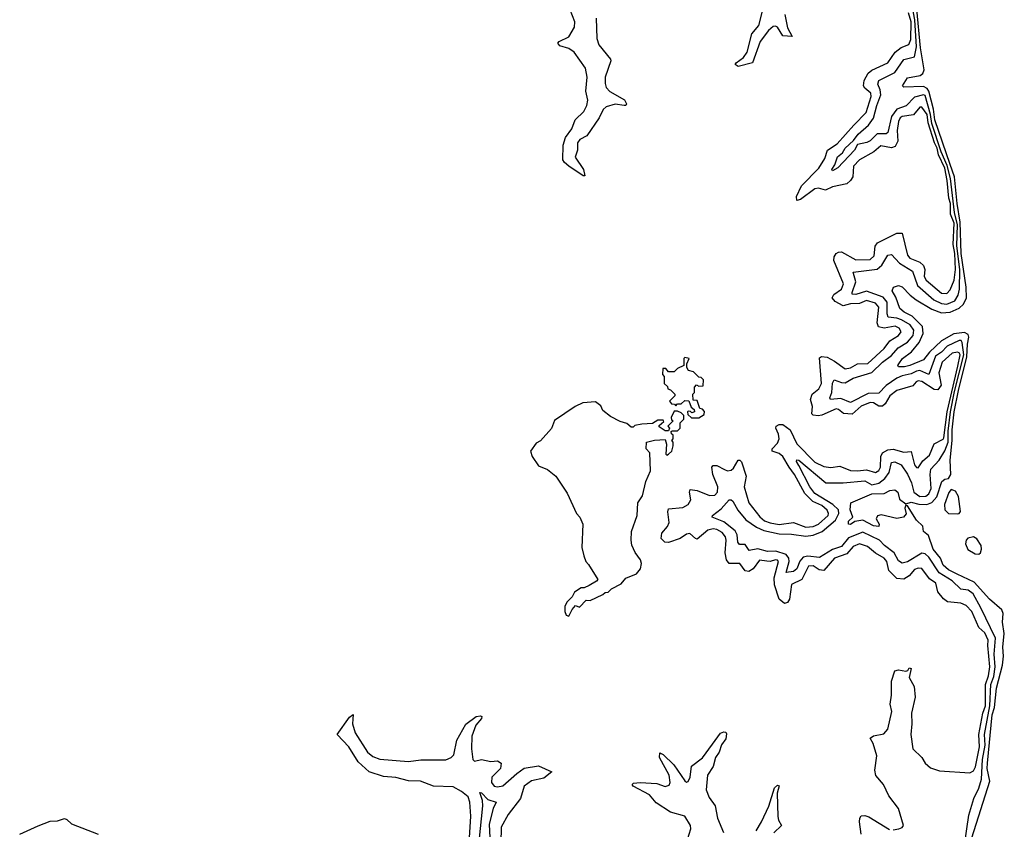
# Model space of a CAD drawing. Extents: x 2494159 to 2685562, y 773219 to 915170.
# Tile 193 of 201: x 2657684 to 2663208, y 887523 to 892067. Entities that reach past the tile are written whole.
import ezdxf

# ---------------------------------------------------------------- set-up
doc = ezdxf.new("R2010")
doc.units = 0

msp = doc.modelspace()

# ---------------------------------------------------------------- linework, layer by layer
at = {"layer": '0CON10XD'}
for points in [[(2661977.7, 892095), (2661991.3, 892021.3), (2662018.3, 891971.7), (2661965, 891976.9), (2661935, 892024.3), (2661925, 892031), (2661911, 892029), (2661885, 892006.5), (2661839.1, 891945), (2661795.5, 891825), (2661714.6, 891804.6), (2661697.8, 891815), (2661703.1, 891825), (2661745, 891854.8), (2661765.4, 891884.6), (2661792.6, 891987.4), (2661830.6, 892035), (2661858.9, 892145)], [(2662525, 890144.8), (2662575, 890182.4), (2662612.9, 890225), (2662665, 890256.3), (2662696.3, 890295), (2662700.5, 890325), (2662680.2, 890355), (2662632.3, 890382.3), (2662605, 890392), (2662557, 890397), (2662550.9, 890415), (2662551.5, 890481.5), (2662528.9, 890508.9), (2662435, 890543.5), (2662375, 890523.8), (2662355.4, 890525.4), (2662353.8, 890535), (2662374.8, 890595), (2662360.9, 890649.1), (2662495, 890666.5), (2662521.1, 890688.9), (2662555, 890744.3), (2662575, 890749.4), (2662619.6, 890699.6), (2662692.3, 890655), (2662721.1, 890575), (2662812.5, 890495), (2662855, 890473.8), (2662885, 890471), (2662930.9, 890489.1), (2662949.8, 890520.2), (2662956.7, 890555), (2662958, 890665), (2662941.9, 890798.1), (2662945, 890915), (2662928.6, 890985), (2662905.8, 891175.8), (2662888, 891248), (2662854.9, 891324.9), (2662801.7, 891485), (2662794.9, 891534.9), (2662765, 891640.5), (2662755, 891645.3), (2662705, 891631.8), (2662656.8, 891583.2), (2662604.6, 891565.3), (2662576.3, 891523.7), (2662555, 891433.3), (2662544.8, 891425.2), (2662495, 891425.4), (2662455, 891386.9), (2662437.8, 891377.8), (2662384.1, 891365.9), (2662367.7, 891335), (2662274.7, 891235), (2662245, 891217.8), (2662241.2, 891225), (2662258.1, 891251.9), (2662273.2, 891296.8), (2662300.3, 891319.7), (2662315.5, 891345), (2662361.5, 891388.5), (2662388.7, 891425), (2662445.6, 891475), (2662475.1, 891514.9), (2662492.2, 891585), (2662515.4, 891645), (2662512.4, 891672.4), (2662499.5, 891705), (2662503.8, 891725), (2662595, 891770.7), (2662645, 891842.5), (2662705, 891857.5), (2662714.8, 891915), (2662706.6, 892065), (2662692.4, 892135)], [(2660917.8, 892075), (2660922, 891962), (2660934.1, 891925), (2660997.9, 891845), (2661000, 891835), (2660968, 891745), (2660968.1, 891708.1), (2660975, 891685.5), (2660995, 891664.6), (2661077.3, 891617.3), (2661088.1, 891595), (2661084.2, 891585.8), (2661075.5, 891584.4), (2661025, 891592.1), (2660975, 891578.5), (2660956.9, 891563.1), (2660935, 891515.9), (2660866.2, 891415), (2660826.5, 891393.5), (2660813.2, 891375), (2660813, 891335), (2660800, 891295), (2660847.5, 891225), (2660855, 891190), (2660845, 891190), (2660765.7, 891245), (2660740, 891265), (2660730.5, 891280.5), (2660732.4, 891362.4), (2660746.4, 891405), (2660781.6, 891455), (2660801.2, 891505), (2660848.5, 891551.5), (2660865.2, 891584.8), (2660870.6, 891615), (2660860, 891665), (2660867.8, 891745), (2660858.1, 891795), (2660794.4, 891884.4), (2660765, 891904.8), (2660715, 891920.5), (2660702.9, 891935), (2660711.5, 891945), (2660765, 891969.7), (2660797.3, 892025), (2660798.5, 892055), (2660772.4, 892122.4)], [(2661875, 889028.5), (2661835, 889033), (2661798.5, 888985), (2661775, 888969.4), (2661754, 888974), (2661724.1, 889014.1), (2661665, 889015.5), (2661650.2, 889035), (2661641.7, 889075), (2661648.1, 889145), (2661644.5, 889165), (2661625, 889188.6), (2661595, 889206.2), (2661575, 889208.9), (2661545, 889201.4), (2661485, 889152), (2661475, 889154.2), (2661443.8, 889183.8), (2661425, 889179.8), (2661389.2, 889155), (2661325, 889132.1), (2661303.3, 889135), (2661282.3, 889155), (2661285.9, 889185), (2661318.4, 889221.6), (2661328.3, 889245), (2661320.9, 889305), (2661325, 889320.8), (2661405, 889328.3), (2661433.8, 889345), (2661448.5, 889371.5), (2661441.2, 889415), (2661445, 889430), (2661485, 889424.5), (2661555, 889396.3), (2661585, 889398.8), (2661598.3, 889415), (2661600.1, 889445), (2661572, 889515), (2661566.8, 889555), (2661575, 889565.3), (2661594.7, 889565.3), (2661637.9, 889542.1), (2661655, 889535.6), (2661675, 889538.1), (2661689.4, 889550.6), (2661715, 889594.6), (2661725, 889595.4), (2661734.6, 889585), (2661760, 889505), (2661748.6, 889445), (2661774, 889355), (2661835.8, 889275.8), (2661863.1, 889255), (2661895, 889242.7), (2661945, 889234.4), (2662025, 889245.7), (2662095, 889219), (2662135, 889222.7), (2662165, 889236.3), (2662219.6, 889285), (2662222.5, 889295), (2662215, 889314.7), (2662185, 889339.5), (2662133.4, 889363.4), (2662088.4, 889408.4), (2662030.9, 889515), (2662000.3, 889555), (2661966.5, 889615), (2661945, 889631.1), (2661905, 889646), (2661905, 889658.2), (2661935, 889690), (2661944.3, 889715), (2661940.8, 889740.8), (2661925.7, 889775), (2661928.9, 889785), (2661944.7, 889795.3), (2661965, 889795.1), (2662007.4, 889765), (2662045, 889686.1), (2662145, 889583.6), (2662195, 889559.5), (2662235, 889552.8), (2662285, 889560.8), (2662345.9, 889535.9), (2662385, 889534.1), (2662435, 889541), (2662485, 889525.2), (2662504.2, 889535.8), (2662514, 889555), (2662516.2, 889615), (2662524.9, 889635.1), (2662555, 889653.3), (2662584.5, 889655.5), (2662645, 889639), (2662685, 889643.3), (2662705, 889569.2), (2662715, 889553.5), (2662725, 889552.5), (2662751.7, 889591.7), (2662788.1, 889621.8), (2662814.6, 889685.4), (2662865, 889712.7), (2662869.4, 889720.6), (2662887, 889865), (2662947.9, 890122), (2662960.2, 890185), (2662955, 890196.8), (2662945, 890201.5), (2662914.9, 890195.1), (2662859, 890145), (2662841.6, 890085), (2662853.3, 890015), (2662835, 889989.5), (2662815, 889990.9), (2662745, 890035.2), (2662725, 890040.6), (2662713.4, 890035), (2662695, 890011.2), (2662604.4, 889985), (2662566.3, 889955), (2662539.5, 889910.5), (2662525, 889898), (2662505, 889897.7), (2662475, 889915.8), (2662455, 889917.7), (2662405, 889897.5), (2662355, 889852.6), (2662305.8, 889855.8), (2662278.5, 889878.5), (2662265, 889882), (2662185, 889846.3), (2662163.4, 889843.4), (2662136.6, 889846.6), (2662127.8, 889855), (2662131.3, 889895), (2662120.3, 889935), (2662130, 889965), (2662168.4, 889995), (2662183, 890025), (2662170.7, 890169.3), (2662182.8, 890177.2), (2662215, 890173), (2662255, 890150.2), (2662315, 890107.2), (2662345, 890112.8), (2662385, 890134.8), (2662443.4, 890136.6), (2662535, 890221.6), (2662566.6, 890265), (2662614.1, 890295), (2662629.5, 890315), (2662618.1, 890335), (2662596, 890346), (2662535, 890334.6), (2662502.1, 890342.1), (2662495.2, 890365), (2662504.1, 890454.1), (2662486.1, 890476.1), (2662435, 890490.4), (2662395, 890474.4), (2662345, 890472.3), (2662305, 890461.4), (2662258.7, 890485), (2662242.3, 890505), (2662251.6, 890525), (2662295.5, 890555), (2662306.5, 890585), (2662252.2, 890715), (2662253.7, 890735), (2662265, 890753.6), (2662277.8, 890762.2), (2662295, 890763.7), (2662375, 890719.4), (2662455, 890721.5), (2662479, 890741), (2662483, 890795), (2662496.1, 890813.9), (2662605, 890868), (2662635, 890868.4), (2662664.4, 890745), (2662679, 890729), (2662735, 890705.5), (2662755, 890686.9), (2662762.9, 890665), (2662759.5, 890625), (2662769.2, 890605), (2662855, 890531.8), (2662885, 890529.4), (2662905, 890550.9), (2662926.4, 890605), (2662934.7, 890665.3), (2662931, 890755), (2662920.9, 890805), (2662926.2, 890925), (2662907.2, 890975), (2662906.6, 891035), (2662897.3, 891065), (2662888, 891165), (2662875, 891232.9), (2662838.7, 891308.7), (2662831.4, 891345), (2662816.7, 891375), (2662781.8, 891488.2), (2662775.5, 891535), (2662745, 891576.5), (2662734.8, 891575.2), (2662697.9, 891532), (2662635, 891524.3), (2662623.3, 891515), (2662614.1, 891495), (2662607.2, 891445), (2662610.6, 891385), (2662595.7, 891354.3), (2662575, 891348.2), (2662515, 891359.5), (2662475.5, 891324.5), (2662395, 891280), (2662362.9, 891245), (2662357.5, 891185), (2662345, 891163.8), (2662325, 891146.2), (2662245, 891128.1), (2662205, 891110), (2662165, 891121.4), (2662145, 891117.4), (2662065, 891057.3), (2662045, 891052.3), (2662042.3, 891075), (2662069.7, 891135), (2662167.2, 891232.8), (2662202.2, 891287.8), (2662215.6, 891335), (2662270.4, 891369.7), (2662364.7, 891475.3), (2662433.8, 891545), (2662460.4, 891635), (2662459.8, 891655), (2662425, 891683.2), (2662418.8, 891695), (2662422.4, 891725), (2662443.6, 891766.4), (2662465, 891784.1), (2662555.1, 891824.9), (2662596, 891885), (2662630.1, 891909.9), (2662672.5, 891927.5), (2662684.7, 891955.2), (2662685.9, 892055), (2662670.6, 892105)], [(2663025.4, 887475), (2663126.7, 887793.3), (2663112.6, 887865), (2663113.1, 887895), (2663140.7, 888165), (2663152.6, 888207.4), (2663164.5, 888315), (2663197.6, 888445), (2663204, 888495), (2663199.7, 888545), (2663208.3, 888621.7), (2663198.6, 888685), (2663202.2, 888735), (2663195.2, 888755.2), (2663125, 888815.2), (2663039, 888909), (2662944.1, 888954.1), (2662895, 888979), (2662866, 889005), (2662851, 889045), (2662810.1, 889095), (2662782.1, 889172.1), (2662755.7, 889195), (2662751.3, 889225), (2662715, 889258.5), (2662665, 889337.5), (2662655, 889342.5), (2662650, 889325), (2662657.3, 889292.7), (2662642, 889275), (2662605, 889268), (2662517.3, 889287.3), (2662497.4, 889282.6), (2662489.6, 889265), (2662505.5, 889235), (2662505, 889222.9), (2662475, 889225.5), (2662415, 889257.1), (2662370, 889250), (2662345, 889234.2), (2662333.3, 889235), (2662335, 889252.5), (2662357.5, 889275), (2662343.8, 889315), (2662346.7, 889355), (2662465.8, 889405), (2662535, 889407.3), (2662566.2, 889425), (2662595, 889428.9), (2662610.5, 889415), (2662620, 889375), (2662655, 889350), (2662685, 889358.7), (2662728.6, 889348.6), (2662773.5, 889346.5), (2662802.4, 889357.6), (2662830.4, 889389.6), (2662858.5, 889475), (2662875, 889488.6), (2662895, 889492.5), (2662909, 889515), (2662905.3, 889594.7), (2662915.9, 889704.1), (2662915.1, 889764.9), (2662927.3, 889865), (2662950.7, 889985), (2662998.5, 890175), (2663001, 890245), (2663010.2, 890285), (2663005, 890300.2), (2662985, 890310.5), (2662925, 890303.6), (2662856.4, 890263.6), (2662788.8, 890201.1), (2662755, 890157.9), (2662678.5, 890125), (2662649.1, 890119.1), (2662615, 890118.8), (2662610, 890125), (2662615.7, 890135), (2662637.1, 890165), (2662687.4, 890202.6), (2662730.8, 890255), (2662753.3, 890305), (2662749.4, 890345), (2662692.1, 890402.1), (2662646.5, 890425), (2662622.6, 890445), (2662599.4, 890509.4), (2662578.6, 890545), (2662586.2, 890565), (2662615, 890574.3), (2662635, 890567.9), (2662680, 890520), (2662714.1, 890494.1), (2662802.4, 890442.4), (2662855, 890421.3), (2662903.9, 890426.1), (2662955, 890448.4), (2662979.3, 890470.7), (2662996.5, 890505), (2662994.7, 890565), (2662966.5, 890755), (2662960.9, 890930.9), (2662943.1, 891035), (2662929.7, 891185), (2662905.3, 891254.7), (2662818.4, 891505), (2662811.3, 891565), (2662785.7, 891665.7), (2662775, 891680), (2662755, 891691.6), (2662645, 891687.5), (2662637.5, 891695), (2662665, 891740.8), (2662736.3, 891753.7), (2662751.4, 891765), (2662758.6, 891785), (2662738.8, 891908.8), (2662717, 892125)], [(2662984.5, 887435), (2663008.6, 887601.4), (2663036.9, 887695), (2663065, 887753.1), (2663080.7, 887805), (2663085.1, 887915), (2663100.2, 887995), (2663097, 888055), (2663127.3, 888215), (2663133.1, 888335), (2663149.8, 888379.8), (2663157.8, 888435), (2663151.6, 888505), (2663159.3, 888595), (2663076.1, 888765), (2663034.1, 888845), (2663005.6, 888865), (2662965, 888871), (2662915, 888916.8), (2662842.3, 888962.3), (2662785, 889051), (2662765, 889069.2), (2662745, 889071.9), (2662665, 889024.4), (2662635, 889017.1), (2662615, 889030), (2662590.2, 889075), (2662536.2, 889115), (2662508.3, 889145), (2662415, 889190.9), (2662335, 889158.1), (2662295, 889110.1), (2662245, 889093.5), (2662170.8, 889049.2), (2662105, 889056.5), (2662079.7, 889050.3), (2662061.4, 889028.6), (2662045, 888984.2), (2662025, 888970.6), (2661984, 888964), (2662001.7, 889025), (2661999.4, 889045), (2661985.1, 889065.1), (2661927, 889083), (2661878.8, 889081.2), (2661825, 889096.1), (2661777.5, 889087.5), (2661755, 889121.8), (2661721.9, 889121.9), (2661713.6, 889133.6), (2661709.6, 889175), (2661697.4, 889197.4), (2661635, 889248.2), (2661570, 889275), (2661571.2, 889285), (2661618.8, 889321.2), (2661665, 889372), (2661675, 889371.4), (2661685, 889364.4), (2661713.1, 889313.1), (2661758.9, 889258.9), (2661818.6, 889218.6), (2661859.3, 889199.3), (2661945, 889180.8), (2662015, 889179.3), (2662095, 889168.6), (2662135.9, 889174.1), (2662186.2, 889193.8), (2662261.2, 889258.8), (2662279.9, 889295), (2662277.2, 889315), (2662246.2, 889346.2), (2662145, 889407.8), (2662117.4, 889445), (2662054.7, 889564.7), (2662042.9, 889587.1), (2662044, 889596), (2662055, 889595.3), (2662207.4, 889467.4), (2662305, 889468), (2662425, 889479), (2662465, 889457.1), (2662505, 889466.2), (2662538.7, 889491.3), (2662562.2, 889525), (2662575, 889582.3), (2662595, 889585.6), (2662629.2, 889569.2), (2662665, 889515.3), (2662687.2, 889467.2), (2662700.5, 889415), (2662735, 889390.9), (2662767.1, 889392.9), (2662785, 889405.8), (2662798.8, 889435), (2662791.6, 889515), (2662796.3, 889543.7), (2662841.9, 889595), (2662875, 889647.2), (2662892.7, 889695), (2662893.5, 889756.5), (2662906.2, 889865), (2662929.2, 889979.2), (2662980.7, 890185), (2662971.4, 890255), (2662965.4, 890265.5), (2662955, 890266.4), (2662887.1, 890235), (2662855, 890200), (2662822.2, 890177.8), (2662785, 890075.9), (2662735, 890097.9), (2662715, 890094.6), (2662685, 890078.8), (2662635, 890068.6), (2662604.4, 890055), (2662546, 890014), (2662505, 889970), (2662445, 889968.5), (2662345, 889919), (2662291.6, 889941.6), (2662233.8, 889935), (2662228.5, 889945), (2662240.9, 889975), (2662243.5, 890026.5), (2662254.6, 890045.4), (2662295, 890030), (2662315, 890028.8), (2662360, 890055), (2662464.2, 890085.8), (2662525, 890144.8)], [(2661495, 889832.5), (2661525, 889850), (2661527, 889867), (2661515, 889880), (2661500, 889885), (2661485, 889930), (2661461.7, 889931.7), (2661460, 889965), (2661470, 889975), (2661470, 890005), (2661481.7, 890018.3), (2661495, 890010), (2661518.3, 890011.7), (2661520, 890045), (2661508.3, 890058.3), (2661495, 890060), (2661465, 890090), (2661437, 890097), (2661427.5, 890115), (2661427.5, 890135), (2661440, 890165), (2661415, 890170), (2661410, 890165), (2661410, 890125), (2661375, 890110), (2661355, 890090), (2661325, 890090), (2661308.3, 890108.3), (2661291.7, 890108.3), (2661290, 890075), (2661300, 890065), (2661300, 890025), (2661318.3, 890008.3), (2661320, 889995), (2661335, 889990), (2661360, 889965), (2661360, 889955), (2661330, 889925), (2661341.7, 889911.7), (2661358.3, 889908.3), (2661365, 889900), (2661375, 889910), (2661395, 889910), (2661415, 889930), (2661438.3, 889928.3), (2661451.7, 889891.7), (2661468.3, 889878.3), (2661470, 889865), (2661455, 889860), (2661448.3, 889868.3), (2661435, 889870), (2661430, 889865), (2661431.7, 889851.7), (2661453, 889833), (2661495, 889832.5)], [(2660765, 888720), (2660783, 888757), (2660801.7, 888778.3), (2660825, 888770), (2660861.7, 888808.3), (2660885, 888807.5), (2660955, 888840), (2660968.3, 888851.7), (2660986.1, 888853.9), (2661005, 888872.5), (2661059.3, 888900.7), (2661085, 888932.5), (2661145, 888957.5), (2661167.5, 888985), (2661172.5, 889015), (2661166.7, 889035), (2661136.4, 889076.4), (2661118.3, 889118.3), (2661114, 889145), (2661116.7, 889195), (2661147.5, 889285), (2661152.5, 889355), (2661177.5, 889395), (2661197.5, 889475), (2661222.5, 889535), (2661220, 889635), (2661198.3, 889658.3), (2661200, 889695), (2661245, 889707.5), (2661305, 889710), (2661313.3, 889685), (2661308.3, 889628.3), (2661315, 889622.5), (2661325, 889627.5), (2661342.5, 889645), (2661350, 889675), (2661350, 889695), (2661342.5, 889705), (2661350, 889715), (2661350, 889735), (2661341.7, 889741.7), (2661340, 889755), (2661345, 889760), (2661375, 889760), (2661390, 889775), (2661390, 889805), (2661410, 889825), (2661410, 889845), (2661395, 889860), (2661375, 889870), (2661355, 889870), (2661340, 889835), (2661341.7, 889821.7), (2661350, 889815), (2661320, 889785), (2661330, 889775), (2661325, 889760), (2661305, 889760), (2661271.7, 889781.7), (2661271.7, 889788.3), (2661298.3, 889811.7), (2661295, 889820), (2661265, 889820), (2661235, 889800), (2661175, 889797.5), (2661135, 889790), (2661125, 889780), (2661115, 889780), (2661090.7, 889800.7), (2661052.3, 889812.3), (2660999.3, 889839.3), (2660955, 889872.5), (2660945, 889900), (2660915, 889922.5), (2660843.6, 889916.4), (2660800, 889895), (2660683.6, 889816.4), (2660668.3, 889771.7), (2660606.4, 889703.6), (2660580.7, 889689.3), (2660550, 889645), (2660560, 889615), (2660595, 889562.5), (2660645, 889542.5), (2660692.5, 889505), (2660755, 889410), (2660807.5, 889295), (2660827.5, 889275), (2660842.5, 889235), (2660837.5, 889105), (2660848.3, 889058.3), (2660860, 889025), (2660875, 889010), (2660927.5, 888925), (2660920, 888915), (2660878.3, 888891.7), (2660851.7, 888878.3), (2660835, 888877.5), (2660797, 888853), (2660783, 888827), (2660755, 888800), (2660743.3, 888775), (2660742.5, 888745), (2660750, 888725), (2660765, 888720)], [(2662945, 889293.4), (2662955, 889295.5), (2662962.8, 889307.3), (2662951, 889391), (2662935, 889420), (2662910.4, 889429.6), (2662896.3, 889413.7), (2662873.4, 889346.6), (2662874.4, 889315), (2662895, 889294.7), (2662945, 889293.4)], [(2663065, 889068), (2663075, 889074.7), (2663081.3, 889095), (2663078.9, 889115), (2663055, 889152.5), (2663034.8, 889165.2), (2663003.6, 889156.4), (2662994.2, 889145), (2662990, 889125), (2663003.9, 889093.9), (2663045, 889068.5), (2663065, 889068)], [(2662585, 887519.5), (2662616, 887525), (2662636.1, 887533.9), (2662642.7, 887545), (2662615, 887639.6), (2662560.2, 887710.2), (2662530.3, 887775), (2662487.8, 887825), (2662481.6, 887855), (2662493.6, 887935), (2662471.6, 888005), (2662456.3, 888033.7), (2662475, 888047.6), (2662531.9, 888058.1), (2662555.3, 888085), (2662576.4, 888185), (2662568.7, 888225), (2662575.4, 888275), (2662575.7, 888355), (2662595, 888412.5), (2662615, 888417.5), (2662655, 888410), (2662666.7, 888413.3), (2662675, 888430), (2662685.8, 888425.8), (2662673.8, 888375), (2662702.2, 888325), (2662707.8, 888265), (2662687.8, 888175), (2662690, 888115), (2662684.1, 888055), (2662694.3, 887974.3), (2662745.8, 887925), (2662765, 887894.2), (2662795, 887868.6), (2662845, 887851.8), (2663015, 887839.6), (2663035, 887850.8), (2663045.8, 887874.2), (2663069.9, 887985), (2663065.9, 888055), (2663088.6, 888175), (2663103.4, 888215), (2663103.6, 888336.4), (2663120.2, 888385), (2663128, 888435), (2663115.8, 888555), (2663118.3, 888585), (2663098.6, 888625), (2663065.8, 888655.8), (2663026.8, 888745), (2662995, 888779.2), (2662965, 888791.9), (2662889.2, 888799.2), (2662866.3, 888816.3), (2662836, 888855), (2662824.6, 888904.6), (2662789, 888929), (2662745, 888986.8), (2662725, 888988.3), (2662705, 888981), (2662674.2, 888945.8), (2662645, 888927.5), (2662605, 888931.2), (2662560.7, 888975), (2662548.9, 889025), (2662535, 889044.2), (2662485, 889072.2), (2662440.8, 889110.8), (2662395, 889124.8), (2662359.8, 889110.2), (2662325, 889068.7), (2662255, 889044.8), (2662195, 888975.6), (2662168.8, 888978.8), (2662135, 889000.9), (2662110.4, 888999.6), (2662071.5, 888925), (2662013.7, 888896.3), (2662002.7, 888815), (2661991.1, 888795), (2661975, 888789.4), (2661945.8, 888815), (2661919.2, 888895), (2661917.4, 888935), (2661940.7, 889025), (2661935, 889033.8), (2661925, 889035.6), (2661895, 889026.6), (2661875, 889028.5)], [(2660207.4, 887475), (2660215.8, 887595.8), (2660210.2, 887675), (2660200.4, 887705), (2660162.8, 887735), (2660115, 887761.4), (2660005, 887764.9), (2659933.3, 887793.3), (2659865, 887795.5), (2659795, 887814.5), (2659725, 887819.9), (2659645.4, 887845), (2659582.1, 887902.1), (2659530.9, 887985), (2659464.3, 888054.3), (2659535, 888153.1), (2659555, 888166.7), (2659550.6, 888115), (2659565.3, 888065)], [(2659565.3, 888065), (2659634.8, 887955), (2659665, 887931.8), (2659705, 887916.3), (2659865, 887904.1), (2659935, 887913), (2660075, 887912.8), (2660104.8, 887925.2), (2660118.8, 887941.2), (2660136.9, 888023.1), (2660186.8, 888113.2), (2660245, 888155.3), (2660269.8, 888159.8), (2660276.5, 888156.5), (2660275.3, 888145), (2660243.2, 888106.8), (2660221, 888045), (2660218, 887975), (2660227.1, 887915), (2660235, 887905.8), (2660275, 887914), (2660327.1, 887902.9), (2660365, 887906.9), (2660384.5, 887895), (2660382.3, 887865), (2660333.2, 887815), (2660330.7, 887785), (2660345, 887764.3), (2660365, 887760.6), (2660395, 887766.6), (2660473.7, 887836.3), (2660515, 887866.4), (2660595, 887880), (2660669.2, 887845), (2660625, 887810.8), (2660555, 887794.1), (2660514.7, 887765.3), (2660494.6, 887695.4), (2660425, 887606.2), (2660385, 887535.6), (2660382.6, 887447.4)], [(2661431.6, 887465), (2661449.7, 887525), (2661447.5, 887545), (2661415, 887597), (2661335, 887618.8), (2661255, 887672.4), (2661216.6, 887716.6), (2661125.8, 887765), (2661120, 887775), (2661128.3, 887781.7), (2661165, 887785.4), (2661259.4, 887779.4), (2661305, 887763.3), (2661328.6, 887771.4), (2661333.5, 887786.5), (2661327.5, 887827.5), (2661273.3, 887925), (2661275, 887951.4), (2661295, 887942.9), (2661354.7, 887885), (2661415, 887795.6), (2661425, 887786.9), (2661435, 887791.9), (2661445, 887816.2), (2661453.2, 887876.8), (2661515.2, 887924.9), (2661570.8, 888000.8), (2661616.6, 888063.4), (2661635, 888070.8), (2661645, 888068), (2661648.9, 888058.9), (2661645, 888031.4), (2661622.2, 887997.8), (2661607.9, 887955), (2661588.4, 887925), (2661575.6, 887875), (2661543.1, 887826.9), (2661536, 887745), (2661551.5, 887701.5), (2661585.2, 887655), (2661598.3, 887585), (2661631.9, 887505)], [(2661815.3, 887515), (2661845.7, 887564.3), (2661886.9, 887653.1), (2661918.5, 887755), (2661935, 887771.1), (2661945, 887766.7), (2661933.5, 887725), (2661937.4, 887595), (2661941.6, 887575), (2661958.9, 887545), (2661915, 887502.8)], [(2660261.7, 887455), (2660283.1, 887655), (2660281.1, 887685), (2660265, 887730), (2660275, 887726.9), (2660310, 887690), (2660356.7, 887675), (2660339.4, 887640.6), (2660318.5, 887551.5), (2660322, 887475)], [(2662405.9, 887495), (2662395.3, 887565), (2662396.8, 887585), (2662405, 887597.8), (2662425, 887600), (2662447.8, 887592.2), (2662565, 887522.5)], [(2657683.6, 887496.4), (2657787.7, 887542.3), (2657855, 887568), (2657895, 887570), (2657935, 887583.6), (2657948.7, 887578.6), (2657975, 887553.7), (2658124, 887495)]]:
    msp.add_lwpolyline(points, dxfattribs=at)

doc.saveas('drawing.dxf')
